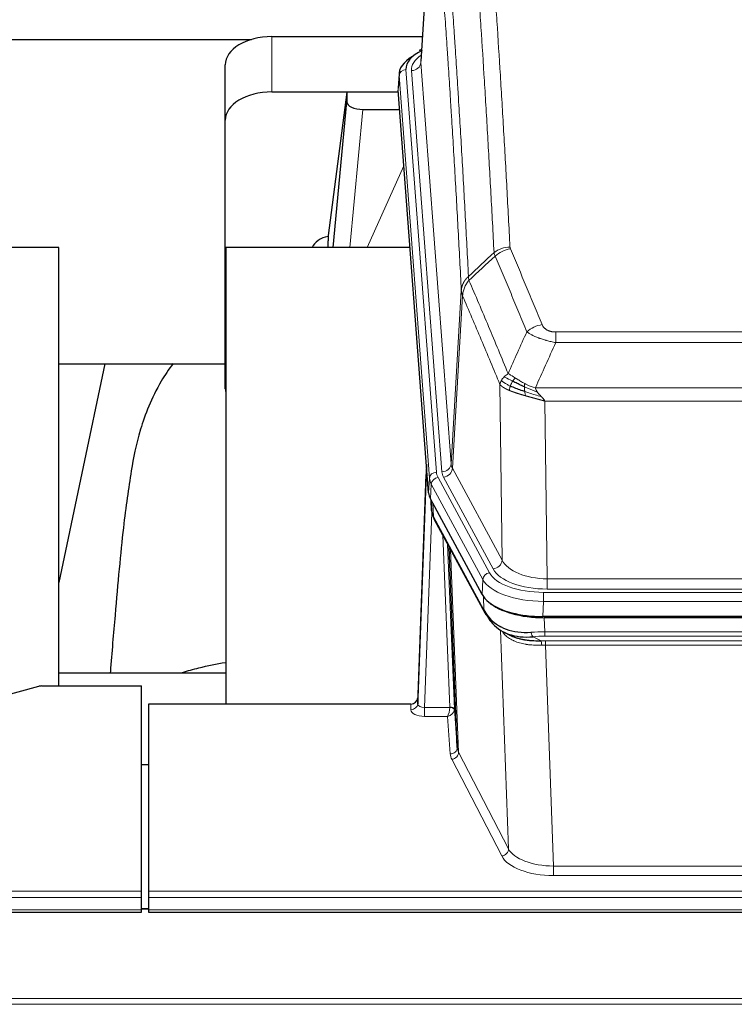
# Model space of a CAD drawing. Header units: inches. Extents: x 0 to 23760, y -13 to 16800.
# Tile 252 of 256: x 19195 to 19503, y 14163 to 14587. Entities that reach past the tile are written whole.
import ezdxf

# ---------------------------------------------------------------- set-up
doc = ezdxf.new("R2010")
doc.units = ezdxf.units.IN
doc.layers.add('1', color=7, linetype='Continuous', true_color=0xffffff)

msp = doc.modelspace()

# ---------------------------------------------------------------- linework, layer by layer
at = {"layer": '1', "color": 2, "linetype": 'Continuous', "lineweight": 25}
for p, q in [((19373.15, 14655.886), (19367.9, 14569.25)), ((19128.858, 14578.645), (19295.042, 14578.645)), ((19303.722, 14579.849), (19368.543, 14579.849)), ((19368.212, 14574.393), (19367.268, 14573.957)), ((19283.722, 14543.873), (19283.722, 14567.675)), ((19358.521, 14563.9), (19358.14, 14557.617)), ((19303.722, 14556.047), (19358.207, 14556.047)), ((19336.032, 14555.957), (19327.984, 14494.172)), ((19358.215, 14555.957), (19336.032, 14555.957)), ((19336.032, 14555.957), (19336.032, 14551.726)), ((19371.264, 14383.38), (19358.146, 14556.834)), ((19330.121, 14489.07), (19336.032, 14551.726)), ((19343.005, 14548.506), (19358.776, 14548.506)), ((19283.722, 14428.219), (19283.722, 14543.873)), ((19327.983, 14494.165), (19327.984, 14494.172)), ((19327.983, 14494.165), (19327.983, 14491.98)), ((19212.008, 14489.07), (19134.065, 14489.07)), ((19212.008, 14300.268), (19212.008, 14489.07)), ((19284.008, 14489.07), (19284.008, 14292.503)), ((19363.278, 14489.07), (19284.008, 14489.07)), ((19211.95, 14438.991), (19283.695, 14438.991)), ((19231.852, 14438.989), (19212.009, 14344.833)), ((19370.327, 14395.762), (19366.57, 14295.123)), ((19366.559, 14292.586), (19370.247, 14391.368)), ((19394.303, 14339.588), (19372.048, 14380.803)), ((19372.176, 14380.566), (19372.539, 14375.764)), ((19372.533, 14375.878), (19372.362, 14380.222)), ((19372.533, 14375.878), (19372.539, 14375.764)), ((19373.677, 14371.968), (19395.424, 14331.693)), ((19383.584, 14273.758), (19380.156, 14359.968)), ((19636.871, 14330.15), (19420.465, 14330.15)), ((19636.28, 14329.669), (19421.057, 14329.669)), ((19403.566, 14323.516), (19406.309, 14322.13)), ((19284.006, 14305.841), (19212.009, 14305.841)), ((19204.711, 14300.268), (19247.668, 14300.268)), ((19247.668, 14211.867), (19247.668, 14300.268)), ((19203.212, 14300.073), (19187.048, 14295.542)), ((19250.668, 14292.501), (19250.668, 14211.867)), ((19363.571, 14292.501), (19250.668, 14292.501)), ((19366.57, 14295.123), (19366.559, 14292.586)), ((19382.355, 14290.375), (19383.584, 14273.758)), ((19250.668, 14266.303), (19247.668, 14266.303)), ((19247.668, 14209.133), (19247.668, 14211.867)), ((19250.668, 14211.867), (19250.668, 14209.133)), ((19247.668, 14203.885), (19247.668, 14209.133)), ((19250.668, 14209.133), (19250.668, 14203.885)), ((18690.668, 14202.869), (19247.668, 14202.869)), ((19250.665, 14204.375), (19247.644, 14204.375)), ((19247.668, 14202.869), (19247.668, 14203.885)), ((19250.668, 14203.885), (19250.668, 14202.869)), ((19250.668, 14202.869), (19807.668, 14202.869))]:
    msp.add_line(p, q, dxfattribs=at)
at = {"layer": '1', "color": 110, "linetype": 'Continuous', "lineweight": 13}
for p, q in [((19373.152, 14655.264), (19367.904, 14568.675)), ((19303.722, 14556.047), (19303.722, 14579.849)), ((19367.904, 14568.675), (19380.971, 14395.902)), ((19358.527, 14563.113), (19358.146, 14556.834)), ((19371.637, 14389.753), (19358.527, 14563.113)), ((19361.521, 14565.683), (19374.632, 14392.323)), ((19363.912, 14565.248), (19376.979, 14392.475)), ((19343.005, 14548.506), (19337.398, 14489.071)), ((19344.81, 14489.071), (19360.607, 14524.293)), ((19380.971, 14395.902), (19385.347, 14470.578)), ((19385.904, 14468.245), (19381.552, 14393.993)), ((19425.997, 14452.697), (19631.339, 14452.697)), ((19425.997, 14448.134), (19425.997, 14452.697)), ((19631.339, 14448.134), (19425.997, 14448.134)), ((19402.904, 14354.449), (19401.946, 14430.1)), ((19417.265, 14428.654), (19640.071, 14428.654)), ((19635.958, 14422.91), (19421.378, 14422.91)), ((19421.378, 14422.91), (19422.347, 14346.414)), ((19381.552, 14393.993), (19402.904, 14354.449)), ((19371.264, 14383.38), (19371.637, 14389.753)), ((19375.329, 14390.032), (19397.503, 14348.966)), ((19399.028, 14350.641), (19377.676, 14390.184)), ((19372.422, 14387.175), (19372.048, 14380.803)), ((19394.596, 14346.11), (19372.422, 14387.175)), ((19372.179, 14380.562), (19372.533, 14375.878)), ((19373.1, 14378.856), (19373.318, 14373.298)), ((19372.683, 14374.906), (19369.552, 14291.054)), ((19373.318, 14373.298), (19395.065, 14333.023)), ((19380.358, 14291.141), (19377.335, 14365.193)), ((19379.462, 14361.253), (19382.355, 14290.375)), ((19380.702, 14358.958), (19384.169, 14271.747)), ((19394.303, 14339.588), (19394.596, 14346.11)), ((19422.347, 14342.001), (19422.347, 14346.414)), ((19422.347, 14346.414), (19634.99, 14346.414)), ((19395.065, 14333.023), (19394.889, 14338.658)), ((19420.758, 14340.577), (19636.578, 14340.577)), ((19420.758, 14336.672), (19420.758, 14340.577)), ((19634.99, 14342.001), (19422.347, 14342.001)), ((19420.758, 14336.672), (19420.465, 14330.15)), ((19636.578, 14336.672), (19420.758, 14336.672)), ((19421.057, 14329.669), (19421.247, 14323.577)), ((19405.655, 14230.132), (19402.219, 14324.272)), ((19416.223, 14321.484), (19419.677, 14319.738)), ((19421.247, 14323.577), (19636.089, 14323.577)), ((19421.247, 14321.712), (19421.247, 14323.577)), ((19636.089, 14321.712), (19421.247, 14321.712)), ((19421.589, 14317.904), (19421.589, 14319.77)), ((19421.589, 14319.77), (19635.747, 14319.77)), ((19421.589, 14317.904), (19425.063, 14222.729)), ((19635.747, 14317.904), (19421.589, 14317.904)), ((19363.561, 14290.053), (19363.571, 14292.501)), ((19369.552, 14291.054), (19380.357, 14291.054)), ((19369.552, 14291.054), (19369.552, 14287.139)), ((19369.552, 14287.139), (19379.394, 14287.139)), ((19380.588, 14270.991), (19379.394, 14287.139)), ((19384.169, 14271.747), (19405.655, 14230.132)), ((19402.746, 14227.069), (19381.261, 14268.684)), ((19425.063, 14222.729), (19632.273, 14222.729)), ((19425.063, 14222.729), (19425.063, 14218.627)), ((19632.273, 14218.627), (19425.063, 14218.627)), ((18690.668, 14211.867), (19247.668, 14211.867)), ((19250.668, 14211.867), (19807.668, 14211.867)), ((18690.668, 14209.133), (19247.668, 14209.133)), ((19250.668, 14209.133), (19807.668, 14209.133)), ((18690.668, 14203.885), (19247.668, 14203.885)), ((19247.644, 14204.149), (19250.665, 14204.149)), ((19250.668, 14203.885), (19807.668, 14203.885)), ((16465.168, 14165.755), (21690.168, 14165.755)), ((16465.168, 14163.199), (21690.168, 14163.199))]:
    msp.add_line(p, q, dxfattribs=at)
at = {"layer": '1', "color": 2, "linetype": 'Continuous', "lineweight": 25}
for centre, major_axis, ratio, start_param, end_param in [((19303.722, 14567.675), (-20, 0), 0.608706, 4.712389, 6.2831853), ((19385.54, 14566.057), (-24.034, 0.016), 0.461198, 5.4992389, 6.318352), ((19368.526, 14571.234), (1.258, -2.724), 0.6272114, 2.6666598, 3.1415983), ((19385.54, 14563.396), (-27.03, 0.194), 0.4633579, 5.618257, 6.3212481), ((19303.722, 14543.873), (-20, 0), 0.608706, 4.712389, 6.2831853), ((19343.059, 14551.751), (7.027, 0.031), 0.4617281, 3.1395348, 4.7027345), ((19330.862, 14486.991), (10.208, 0), 0.7029015, 1.8567446, 2.8477011), ((19330.862, 14295.601), (-10.152, 515.131), 0.0020796, 5.0973622, 5.1034662), ((19303.722, 14428.219), (-20, 0), 0.608706, 0, 0.1694742), ((19398.284, 14383.819), (27.037, 0.006), 0.4611335, 3.1763491, 3.3855005), ((19400.328, 14356.089), (-27.174, 22.247), 0.2659533, 0.2482949, 0.2802751), ((19399.177, 14385.365), (26.161, 11.46), 0.4493681, 3.0159633, 3.1613144), ((19377.031, 14374.189), (3.584, 1.776), 0.8816114, 2.7716102, 3.1419462), ((19420.523, 14342.634), (27.023, 0.034), 0.4619935, 3.3853572, 3.670307), ((19420.523, 14342.634), (27.023, 0.034), 0.4619935, 3.670307, 4.7096668), ((19421.082, 14342.143), (27.01, 0.015), 0.4618579, 3.6271853, 4.7111791), ((19421.897, 14316.143), (-27.355, 20.182), 0.1876908, 0.3765826, 0.5974134), ((19398.944, 14333.593), (3.52, 1.9), 0.8606628, 3.1415888, 3.5094104), ((19419.201, 14313.281), (-23.434, 19.972), 0.1471226, 0.3626514, 0.5834823), ((19400.721, 14330.911), (3.195, 2.407), 0.6715965, 2.6043549, 3.391291), ((19420.994, 14344.961), (25.329, 12.681), 0.6929209, 3.2824386, 4.1662755), ((19420.994, 14344.961), (23.359, 16.381), 0.7286412, 3.1732971, 4.057134), ((19398.822, 14323.421), (-3.388, -2.127), 0.8041825, 3.1410453, 3.3164277), ((19204.714, 14298.811), (-3, 0.002), 0.4856498, 4.7136997, 5.2369038), ((19363.571, 14295.214), (3, 0.002), 0.9042699, 4.7116987, 6.2488686)]:
    msp.add_ellipse(centre, major_axis=major_axis, ratio=ratio, start_param=start_param, end_param=end_param, dxfattribs=at)
at = {"layer": '1', "color": 110, "linetype": 'Continuous', "lineweight": 13}
for centre, major_axis, ratio, start_param, end_param in [((19387.932, 14565.622), (-24.034, 0.016), 0.461198, 5.6862399, 6.318352), ((19363.912, 14568.796), (3.989, 0.302), 0.8864705, 4.6454478, 6.1638843), ((19361.521, 14563.022), (2.991, 0.226), 0.8864705, 1.5038552, 3.0222916), ((19406.301, 14480.949), (-9.987, -0.512), 0.8285973, 4.6699673, 5.4273767), ((19406.489, 14480.157), (-9.188, -3.948), 0.8056434, 4.3791539, 5.1247913), ((19420.15, 14447.696), (-9.245, -3.812), 0.7933159, 4.3962573, 5.1392153), ((19370.247, 14389.215), (0.214, 6.443), 0.0117452, 0.5090713, 1.2305416), ((19376.979, 14396.023), (3.989, 0.302), 0.8864705, 4.6454478, 6.1638843), ((19377.676, 14393.732), (3.52, 1.9), 0.8606628, 4.2773553, 5.7957917), ((19400.997, 14396.414), (20.038, 0.241), 0.4621297, 3.1708089, 3.3799603), ((19373.246, 14391.277), (2.998, -0.112), 0.4302668, 3.1576572, 3.7226285), ((19374.632, 14389.662), (2.991, 0.226), 0.8864705, 1.5038552, 3.0222916), ((19398.65, 14390.052), (-27.028, 0.171), 0.4605352, 0.0378207, 0.2469722), ((19375.329, 14387.371), (2.64, 1.425), 0.8606628, 1.1357626, 2.6541991), ((19398.65, 14392.713), (24.033, 0.005), 0.4611335, 3.1763491, 3.3855005), ((19400.997, 14392.866), (24.033, 0.005), 0.4611335, 3.1763491, 3.3855005), ((19400.327, 14356.089), (-27.538, 20.422), 0.1820491, 0.3394771, 0.3714575), ((19377.197, 14373.869), (3.52, 1.9), 0.8606628, 2.7414655, 3.1415888), ((19399.028, 14354.189), (3.52, 1.9), 0.8606628, 4.2773553, 5.7957917), ((19422.267, 14357.022), (-20.002, 0.126), 0.5302672, 0.2567917, 1.5781041), ((19397.503, 14346.305), (2.64, 1.425), 0.8606628, 1.1357626, 2.6541991), ((19420.809, 14351.674), (24.02, 0.03), 0.4619935, 3.3853572, 4.7096668), ((19422.267, 14353.474), (-24.002, 0.049), 0.477994, 0.2537759, 1.5750883), ((19420.809, 14349.013), (-27.018, 0.111), 0.4567867, 0.246464, 1.5707737), ((19398.944, 14333.593), (3.52, 1.9), 0.8606628, 2.7414655, 3.1415888), ((19421.897, 14316.143), (-27.015, 0.091), 0.2751837, 4.7373543, 4.9581852), ((19416.223, 14325.319), (-0.368, 3.983), 0.2964475, 2.0527062, 2.8396422), ((19421.897, 14312.308), (-23.017, 0.318), 0.4083138, 4.7462544, 4.9670852), ((19422.379, 14309.957), (-24.025, 0.387), 0.4081205, 4.7518285, 4.8316761), ((19419.677, 14315.903), (0.131, -3.998), 0.1099517, 2.0830946, 2.8518059), ((19422.379, 14306.122), (-20.023, 0.877), 0.5868265, 4.777515, 4.8573626), ((19363.561, 14292.677), (-3, 0.013), 0.8746179, 1.5745081, 3.1116779), ((19369.564, 14292.677), (3.004, 0.138), 0.5390598, 3.1127167, 4.683513), ((19369.564, 14290.053), (6.003, 0.008), 0.4854373, 3.1388974, 4.7096937), ((19379.394, 14289.763), (0.506, 2.997), 0.2740591, 3.694004, 5.2037138), ((19379.394, 14289.763), (2.669, 1.608), 0.8008031, 4.262859, 5.7725688), ((19379.358, 14291.11), (-1.001, 0.011), 0.9036674, 3.0924533, 3.1882187), ((19380.357, 14290.193), (1.996, -0.13), 0.4297663, 0.0674602, 1.5988341), ((19380.358, 14290.28), (1.998, 0.082), 0.4302193, 0.0160628, 1.553239), ((19379.358, 14290.249), (2.996, 0.15), 0.8842154, 6.1784611, 6.2742266), ((19380.588, 14273.615), (-2.992, -0.221), 0.8740585, 1.5062672, 3.1117425), ((19403.587, 14271.388), (-23.014, 0.002), 0.4845187, 0.0358431, 0.2451673), ((19381.261, 14271.308), (-2.666, -1.376), 0.8484453, 1.1579292, 2.76165), ((19403.587, 14274.012), (-20.016, 0.121), 0.4848834, 0.0387668, 0.248091), ((19402.746, 14229.693), (-2.666, -1.376), 0.8484453, 1.1579292, 2.76165), ((19425.07, 14232.402), (-20.013, 0.104), 0.483363, 0.2476114, 1.5729934), ((19425.07, 14229.779), (23.012, 0.004), 0.4845836, 3.3866449, 4.7120269)]:
    msp.add_ellipse(centre, major_axis=major_axis, ratio=ratio, start_param=start_param, end_param=end_param, dxfattribs=at)
for points, knots in [([(19399.434, 14486.862), (19398.995, 14495.431), (19398.104, 14512.329), (19397.182, 14528.752), (19396.479, 14540.891), (19396.243, 14544.907), (19395.766, 14552.881), (19395.526, 14556.837), (19394.8, 14568.619), (19394.308, 14576.351), (19393.684, 14585.865), (19393.558, 14587.76), (19393.307, 14591.534), (19392.928, 14597.172), (19392.545, 14602.739), (19391.773, 14613.781), (19390.729, 14628.253), (19389.12, 14649.214), (19388.018, 14662.688), (19387.459, 14669.301)], [0, 0, 0, 0, 0.125, 0.25, 0.25, 0.3125, 0.3125, 0.375, 0.375, 0.5, 0.5, 0.53125, 0.53125, 0.5625, 0.625, 0.625, 0.75, 0.875, 1, 1, 1, 1]), ([(19394.343, 14671.89), (19394.9, 14665.27), (19396.001, 14651.78), (19397.608, 14630.795), (19398.651, 14616.306), (19399.421, 14605.252), (19399.804, 14599.678), (19400.182, 14594.033), (19400.434, 14590.255), (19400.559, 14588.358), (19401.182, 14578.833), (19401.674, 14571.092), (19402.399, 14559.296), (19402.639, 14555.335), (19403.115, 14547.352), (19403.35, 14543.331), (19404.053, 14531.178), (19404.973, 14514.736), (19405.863, 14497.817), (19406.301, 14489.239)], [0, 0, 0, 0, 0.125, 0.25, 0.375, 0.375, 0.4375, 0.46875, 0.46875, 0.5, 0.5, 0.625, 0.625, 0.6875, 0.6875, 0.75, 0.75, 0.875, 1, 1, 1, 1]), ([(19376.208, 14661.88), (19376.779, 14655.189), (19377.907, 14641.547), (19379.552, 14620.305), (19380.618, 14605.626), (19381.407, 14594.422), (19381.798, 14588.772), (19382.249, 14582.095), (19382.442, 14579.215), (19382.57, 14577.291), (19382.634, 14576.327), (19382.953, 14571.497), (19383.332, 14565.654), (19383.77, 14558.754), (19383.957, 14555.779), (19384.081, 14553.791), (19384.143, 14552.796), (19384.699, 14543.818), (19385.672, 14527.61), (19387.082, 14502.558), (19387.991, 14485.362), (19388.437, 14476.64)], [0, 0, 0, 0, 0.125, 0.25, 0.375, 0.375, 0.4375, 0.46875, 0.484375, 0.484375, 0.5, 0.5, 0.5625, 0.59375, 0.609375, 0.609375, 0.625, 0.625, 0.75, 0.875, 1, 1, 1, 1]), ([(19385.347, 14470.578), (19384.903, 14479.272), (19383.997, 14496.414), (19382.59, 14521.388), (19381.62, 14537.546), (19381.065, 14546.497), (19381.004, 14547.489), (19380.88, 14549.471), (19380.694, 14552.437), (19380.257, 14559.316), (19379.878, 14565.142), (19379.561, 14569.957), (19379.497, 14570.918), (19379.369, 14572.836), (19379.177, 14575.708), (19378.727, 14582.365), (19378.337, 14587.999), (19377.551, 14599.17), (19376.487, 14613.806), (19374.846, 14634.987), (19373.722, 14648.591), (19373.152, 14655.264)], [0, 0, 0, 0, 0.125, 0.25, 0.375, 0.375, 0.390625, 0.390625, 0.40625, 0.4375, 0.5, 0.5, 0.515625, 0.515625, 0.53125, 0.5625, 0.625, 0.625, 0.75, 0.875, 1, 1, 1, 1]), ([(19406.489, 14488.444), (19406.433, 14488.574), (19406.389, 14488.706), (19406.327, 14488.971), (19406.308, 14489.104), (19406.301, 14489.239)], [0, 0, 0, 0, 0.5, 0.5, 1, 1, 1, 1]), ([(19406.489, 14488.444), (19408.774, 14483.103), (19411.055, 14477.716), (19414.471, 14469.568), (19415.608, 14466.841), (19417.881, 14461.363), (19419.016, 14458.613), (19420.15, 14455.851)], [0, 0, 0, 0, 0.5, 0.5, 0.75, 0.75, 1, 1, 1, 1]), ([(19413.57, 14452.794), (19412.434, 14455.553), (19411.298, 14458.3), (19409.023, 14463.773), (19407.884, 14466.498), (19404.465, 14474.639), (19402.181, 14480.021), (19399.892, 14485.357)], [0, 0, 0, 0, 0.25, 0.25, 0.5, 0.5, 1, 1, 1, 1]), ([(19385.347, 14470.578), (19385.348, 14470.593), (19385.35, 14470.623), (19385.353, 14470.668), (19385.357, 14470.713), (19385.36, 14470.758), (19385.364, 14470.802), (19385.368, 14470.847), (19385.372, 14470.892), (19385.377, 14470.937), (19385.382, 14470.981), (19385.387, 14471.026), (19385.392, 14471.071), (19385.398, 14471.115), (19385.404, 14471.16), (19385.41, 14471.205), (19385.416, 14471.249), (19385.423, 14471.294), (19385.43, 14471.338), (19385.437, 14471.383), (19385.444, 14471.427), (19385.452, 14471.472), (19385.459, 14471.516), (19385.468, 14471.561), (19385.476, 14471.605), (19385.485, 14471.649), (19385.493, 14471.694), (19385.503, 14471.738), (19385.512, 14471.782), (19385.522, 14471.826), (19385.531, 14471.871), (19385.542, 14471.915), (19385.552, 14471.959), (19385.563, 14472.003), (19385.573, 14472.047), (19385.585, 14472.091), (19385.596, 14472.134), (19385.608, 14472.178), (19385.619, 14472.222), (19385.632, 14472.266), (19385.644, 14472.31), (19385.657, 14472.353), (19385.669, 14472.397), (19385.683, 14472.44), (19385.696, 14472.484), (19385.709, 14472.527), (19385.723, 14472.571), (19385.737, 14472.614), (19385.752, 14472.657), (19385.766, 14472.7), (19385.781, 14472.743), (19385.796, 14472.787), (19385.811, 14472.83), (19385.827, 14472.872), (19385.843, 14472.915), (19385.859, 14472.958), (19385.875, 14473.001), (19385.892, 14473.044), (19385.908, 14473.086), (19385.925, 14473.129), (19385.943, 14473.171), (19385.96, 14473.214), (19385.978, 14473.256), (19385.996, 14473.298), (19386.014, 14473.34), (19386.032, 14473.382), (19386.051, 14473.425), (19386.07, 14473.466), (19386.089, 14473.508), (19386.108, 14473.55), (19386.128, 14473.592), (19386.148, 14473.633), (19386.168, 14473.675), (19386.188, 14473.716), (19386.209, 14473.758), (19386.23, 14473.799), (19386.257, 14473.852), (19386.291, 14473.917), (19386.331, 14473.994), (19386.373, 14474.071), (19386.415, 14474.147), (19386.459, 14474.223), (19386.503, 14474.298), (19386.547, 14474.374), (19386.593, 14474.449), (19386.639, 14474.523), (19386.687, 14474.597), (19386.734, 14474.671), (19386.783, 14474.745), (19386.833, 14474.818), (19386.883, 14474.891), (19386.934, 14474.963), (19386.985, 14475.036), (19387.038, 14475.107), (19387.091, 14475.179), (19387.145, 14475.25), (19387.199, 14475.32), (19387.255, 14475.39), (19387.311, 14475.46), (19387.368, 14475.529), (19387.425, 14475.598), (19387.483, 14475.667), (19387.542, 14475.735), (19387.602, 14475.803), (19387.662, 14475.87), (19387.723, 14475.937), (19387.785, 14476.003), (19387.847, 14476.069), (19387.91, 14476.134), (19387.974, 14476.199), (19388.038, 14476.264), (19388.103, 14476.328), (19388.168, 14476.391), (19388.234, 14476.454), (19388.301, 14476.517), (19388.369, 14476.579), (19388.414, 14476.62), (19388.437, 14476.64)], [0, 0, 0, 0, 0.0066687, 0.0133374, 0.0200061, 0.0266746, 0.0333432, 0.0400116, 0.0466801, 0.0533484, 0.0600168, 0.066685, 0.0733532, 0.0800214, 0.0866895, 0.0933575, 0.1000255, 0.1066935, 0.1133614, 0.1200292, 0.126697, 0.1333647, 0.1400324, 0.1467001, 0.1533676, 0.1600352, 0.1667026, 0.1733701, 0.1800374, 0.1867047, 0.193372, 0.2000392, 0.2067064, 0.2133735, 0.2200405, 0.2267075, 0.2333745, 0.2400414, 0.2467082, 0.253375, 0.2600418, 0.2667085, 0.2733751, 0.2800417, 0.2867082, 0.2933747, 0.3000412, 0.3067075, 0.3133739, 0.3200401, 0.3267064, 0.3333725, 0.3400387, 0.3467047, 0.3533708, 0.3600367, 0.3667026, 0.3733685, 0.3800343, 0.3867001, 0.3933658, 0.4000315, 0.4066971, 0.4133626, 0.4200281, 0.4266936, 0.433359, 0.4400243, 0.4466896, 0.4533549, 0.4600201, 0.4666852, 0.4733503, 0.4800154, 0.4866804, 0.4933453, 0.5000102, 0.5125098, 0.5250093, 0.5375088, 0.5500082, 0.5625077, 0.5750071, 0.5875066, 0.600006, 0.6125054, 0.6250049, 0.6375043, 0.6500037, 0.6625032, 0.6750026, 0.6875021, 0.7000016, 0.7125011, 0.7250006, 0.7375001, 0.7499997, 0.7624993, 0.7749989, 0.7874985, 0.7999982, 0.812498, 0.8249977, 0.8374975, 0.8499974, 0.8624973, 0.8749972, 0.8874972, 0.8999973, 0.9124974, 0.9249976, 0.9374978, 0.9499981, 0.9624985, 0.9749989, 0.9874994, 1, 1, 1, 1]), ([(19385.904, 14468.245), (19385.925, 14468.828), (19386.003, 14469.416), (19386.266, 14470.582), (19386.452, 14471.161), (19386.923, 14472.293), (19387.209, 14472.845), (19387.867, 14473.909), (19388.24, 14474.42), (19388.649, 14474.903)], [0, 0, 0, 0, 0.25, 0.25, 0.5, 0.5, 0.75, 0.75, 1, 1, 1, 1]), ([(19388.649, 14474.903), (19388.574, 14475.197), (19388.531, 14475.499), (19388.473, 14476.089), (19388.458, 14476.376), (19388.437, 14476.64)], [0, 0, 0, 0, 0.5, 0.5, 1, 1, 1, 1]), ([(19388.649, 14474.903), (19391.471, 14468.348), (19394.287, 14461.724), (19398.5, 14451.684), (19399.903, 14448.32), (19402.705, 14441.559), (19404.105, 14438.161), (19405.503, 14434.746)], [0, 0, 0, 0, 0.5, 0.5, 0.75, 0.75, 1, 1, 1, 1]), ([(19385.904, 14468.245), (19385.899, 14468.257), (19385.888, 14468.282), (19385.873, 14468.321), (19385.858, 14468.359), (19385.843, 14468.399), (19385.828, 14468.439), (19385.812, 14468.479), (19385.797, 14468.521), (19385.781, 14468.563), (19385.766, 14468.605), (19385.751, 14468.648), (19385.735, 14468.692), (19385.72, 14468.736), (19385.705, 14468.781), (19385.689, 14468.827), (19385.674, 14468.873), (19385.659, 14468.92), (19385.644, 14468.968), (19385.63, 14469.016), (19385.615, 14469.064), (19385.601, 14469.114), (19385.586, 14469.164), (19385.572, 14469.214), (19385.559, 14469.266), (19385.545, 14469.317), (19385.532, 14469.37), (19385.511, 14469.454), (19385.485, 14469.566), (19385.456, 14469.703), (19385.433, 14469.831), (19385.413, 14469.948), (19385.398, 14470.055), (19385.385, 14470.152), (19385.375, 14470.239), (19385.367, 14470.316), (19385.361, 14470.383), (19385.356, 14470.44), (19385.353, 14470.487), (19385.351, 14470.524), (19385.349, 14470.551), (19385.348, 14470.568), (19385.348, 14470.576), (19385.347, 14470.578)], [0, 0, 0, 0, 0.0155037, 0.0313049, 0.0474035, 0.0637997, 0.0804935, 0.097485, 0.1147743, 0.1323613, 0.1502462, 0.1684289, 0.1869096, 0.2056883, 0.224765, 0.2441397, 0.2638126, 0.2837835, 0.3040527, 0.32462, 0.3454856, 0.3666494, 0.3881116, 0.409872, 0.4319308, 0.454288, 0.4769435, 0.4998975, 0.5635611, 0.6228928, 0.6778927, 0.7285606, 0.7748966, 0.8169007, 0.8545729, 0.8879131, 0.9169214, 0.9415977, 0.9619421, 0.9779545, 0.989635, 0.9969835, 1, 1, 1, 1]), ([(19401.946, 14430.1), (19400.615, 14433.341), (19399.283, 14436.566), (19396.615, 14442.986), (19395.28, 14446.18), (19391.269, 14455.717), (19388.589, 14462.012), (19385.904, 14468.245)], [0, 0, 0, 0, 0.25, 0.25, 0.5, 0.5, 1, 1, 1, 1]), ([(19425.997, 14448.134), (19425.662, 14448.194), (19425.329, 14448.258), (19424.666, 14448.391), (19424.337, 14448.461), (19423.362, 14448.678), (19422.724, 14448.834), (19422.021, 14449.023), (19421.943, 14449.044), (19421.788, 14449.087), (19421.711, 14449.108), (19421.479, 14449.174), (19421.326, 14449.218), (19420.872, 14449.351), (19420.277, 14449.534), (19419.704, 14449.725), (19419.283, 14449.873), (19419.074, 14449.947), (19418.869, 14450.023), (19418.732, 14450.073), (19418.665, 14450.099), (19418.059, 14450.329), (19417.551, 14450.539), (19416.832, 14450.863), (19416.599, 14450.972), (19416.261, 14451.138), (19416.15, 14451.194), (19415.931, 14451.306), (19415.824, 14451.362), (19415.297, 14451.644), (19414.908, 14451.871), (19414.194, 14452.33), (19413.867, 14452.561), (19413.57, 14452.794)], [0, 0, 0, 0, 0.0625, 0.0625, 0.125, 0.125, 0.25, 0.25, 0.265625, 0.265625, 0.28125, 0.28125, 0.3125, 0.3125, 0.375, 0.4375, 0.4375, 0.46875, 0.484375, 0.484375, 0.5, 0.5, 0.625, 0.625, 0.6875, 0.6875, 0.71875, 0.71875, 0.75, 0.75, 0.875, 0.875, 1, 1, 1, 1]), ([(19425.997, 14452.697), (19425.814, 14452.697), (19425.632, 14452.702), (19425.268, 14452.72), (19425.088, 14452.735), (19424.733, 14452.773), (19424.557, 14452.797), (19424.211, 14452.855), (19424.04, 14452.89), (19423.829, 14452.94), (19423.787, 14452.95), (19423.703, 14452.971), (19423.579, 14453.004), (19423.457, 14453.04), (19423.218, 14453.115), (19422.911, 14453.224), (19422.623, 14453.351), (19422.45, 14453.436), (19422.416, 14453.453), (19422.348, 14453.489), (19422.314, 14453.506), (19422.214, 14453.561), (19422.149, 14453.598), (19421.96, 14453.711), (19421.84, 14453.789), (19421.614, 14453.952), (19421.507, 14454.036), (19421.304, 14454.208), (19421.208, 14454.297), (19421.095, 14454.411), (19421.073, 14454.434), (19421.029, 14454.48), (19421.008, 14454.504), (19420.944, 14454.574), (19420.903, 14454.621), (19420.784, 14454.762), (19420.711, 14454.858), (19420.574, 14455.051), (19420.51, 14455.149), (19420.333, 14455.445), (19420.234, 14455.647), (19420.15, 14455.851)], [0, 0, 0, 0, 0.0625, 0.0625, 0.125, 0.125, 0.1875, 0.1875, 0.25, 0.25, 0.265625, 0.265625, 0.28125, 0.3125, 0.3125, 0.375, 0.4375, 0.4375, 0.453125, 0.453125, 0.46875, 0.46875, 0.5, 0.5, 0.5625, 0.5625, 0.625, 0.625, 0.6875, 0.6875, 0.703125, 0.703125, 0.71875, 0.71875, 0.75, 0.75, 0.8125, 0.8125, 0.875, 0.875, 1, 1, 1, 1]), ([(19401.946, 14430.1), (19402.003, 14430.386), (19402.086, 14430.673), (19402.299, 14431.246), (19402.43, 14431.531), (19402.585, 14431.813)], [0, 0, 0, 0, 0.5, 0.5, 1, 1, 1, 1]), ([(19402.585, 14431.813), (19402.742, 14432.088), (19402.922, 14432.36), (19403.326, 14432.891), (19403.55, 14433.15), (19403.796, 14433.401)], [0, 0, 0, 0, 0.5, 0.5, 1, 1, 1, 1]), ([(19406.468, 14429.397), (19406.033, 14429.601), (19405.623, 14429.805), (19404.093, 14430.621), (19403.198, 14431.229), (19402.585, 14431.813)], [0, 0, 0, 0, 0.25, 0.25, 1, 1, 1, 1]), ([(19403.796, 14433.401), (19404.042, 14433.645), (19404.308, 14433.881), (19404.878, 14434.33), (19405.182, 14434.544), (19405.503, 14434.746)], [0, 0, 0, 0, 0.5, 0.5, 1, 1, 1, 1]), ([(19407.454, 14431.47), (19407.082, 14431.658), (19406.726, 14431.841), (19405.365, 14432.546), (19404.494, 14433.018), (19403.796, 14433.401)], [0, 0, 0, 0, 0.25, 0.25, 1, 1, 1, 1]), ([(19408.678, 14432.851), (19408.379, 14433.044), (19408.089, 14433.233), (19406.962, 14433.953), (19406.196, 14434.419), (19405.503, 14434.746)], [0, 0, 0, 0, 0.25, 0.25, 1, 1, 1, 1]), ([(19407.454, 14431.47), (19407.553, 14431.626), (19407.654, 14431.773), (19407.911, 14432.117), (19408.068, 14432.301), (19408.379, 14432.617), (19408.532, 14432.749), (19408.678, 14432.851)], [0, 0, 0, 0, 0.25, 0.25, 0.625, 0.625, 1, 1, 1, 1]), ([(19412.647, 14430.443), (19412.467, 14430.539), (19412.289, 14430.636), (19411.582, 14431.031), (19411.067, 14431.337), (19410.073, 14431.951), (19409.593, 14432.258), (19408.979, 14432.655), (19408.828, 14432.754), (19408.678, 14432.851)], [0, 0, 0, 0, 0.125, 0.125, 0.5, 0.5, 0.875, 0.875, 1, 1, 1, 1]), ([(19405.978, 14427.552), (19405.966, 14427.557), (19405.943, 14427.566), (19405.908, 14427.581), (19405.873, 14427.596), (19405.837, 14427.612), (19405.801, 14427.627), (19405.764, 14427.643), (19405.727, 14427.659), (19405.69, 14427.675), (19405.652, 14427.692), (19405.614, 14427.708), (19405.576, 14427.725), (19405.537, 14427.742), (19405.498, 14427.76), (19405.458, 14427.777), (19405.418, 14427.795), (19405.378, 14427.813), (19405.338, 14427.831), (19405.297, 14427.85), (19405.256, 14427.869), (19405.215, 14427.888), (19405.173, 14427.907), (19405.131, 14427.926), (19405.089, 14427.946), (19405.047, 14427.966), (19405.004, 14427.986), (19404.961, 14428.007), (19404.918, 14428.027), (19404.874, 14428.048), (19404.831, 14428.069), (19404.787, 14428.091), (19404.743, 14428.113), (19404.699, 14428.135), (19404.654, 14428.157), (19404.61, 14428.179), (19404.565, 14428.202), (19404.52, 14428.225), (19404.475, 14428.248), (19404.429, 14428.271), (19404.384, 14428.295), (19404.338, 14428.319), (19404.293, 14428.343), (19404.247, 14428.368), (19404.201, 14428.392), (19404.155, 14428.417), (19404.109, 14428.443), (19404.063, 14428.468), (19404.017, 14428.494), (19403.971, 14428.52), (19403.925, 14428.546), (19403.878, 14428.573), (19403.832, 14428.6), (19403.786, 14428.627), (19403.74, 14428.654), (19403.694, 14428.682), (19403.647, 14428.71), (19403.601, 14428.738), (19403.555, 14428.767), (19403.509, 14428.795), (19403.463, 14428.825), (19403.417, 14428.854), (19403.372, 14428.883), (19403.326, 14428.913), (19403.281, 14428.944), (19403.235, 14428.974), (19403.19, 14429.005), (19403.145, 14429.036), (19403.1, 14429.067), (19403.056, 14429.099), (19403.011, 14429.13), (19402.967, 14429.163), (19402.923, 14429.195), (19402.88, 14429.228), (19402.836, 14429.261), (19402.793, 14429.294), (19402.75, 14429.328), (19402.708, 14429.361), (19402.666, 14429.396), (19402.624, 14429.43), (19402.582, 14429.465), (19402.541, 14429.5), (19402.5, 14429.535), (19402.46, 14429.571), (19402.42, 14429.607), (19402.381, 14429.643), (19402.342, 14429.679), (19402.303, 14429.716), (19402.265, 14429.753), (19402.227, 14429.791), (19402.19, 14429.828), (19402.154, 14429.866), (19402.118, 14429.904), (19402.082, 14429.943), (19402.047, 14429.982), (19402.013, 14430.021), (19401.979, 14430.06), (19401.957, 14430.087), (19401.946, 14430.1)], [0, 0, 0, 0, 0.0060657, 0.012223, 0.0184718, 0.0248123, 0.0312443, 0.0377679, 0.0443831, 0.0510899, 0.0578883, 0.0647782, 0.0717598, 0.0788329, 0.0859977, 0.093254, 0.1006019, 0.1080414, 0.1155725, 0.1231952, 0.1309095, 0.1387154, 0.1466129, 0.1546019, 0.1626826, 0.1708549, 0.1791188, 0.1874742, 0.1959213, 0.20446, 0.2130903, 0.2218121, 0.2306256, 0.2395307, 0.2485274, 0.2576156, 0.2667955, 0.276067, 0.2854301, 0.2948848, 0.3044311, 0.314069, 0.3237985, 0.3336196, 0.3435324, 0.3535367, 0.3636326, 0.3738202, 0.3840993, 0.3944701, 0.4049324, 0.4154864, 0.426132, 0.4368691, 0.4476979, 0.4586183, 0.4696303, 0.480734, 0.4919292, 0.503216, 0.5145945, 0.5260645, 0.5376262, 0.5492795, 0.5610244, 0.5728609, 0.584789, 0.5968087, 0.60892, 0.621123, 0.6334175, 0.6458037, 0.6582815, 0.6708509, 0.6835119, 0.6962645, 0.7091087, 0.7220445, 0.735072, 0.748191, 0.7614017, 0.774704, 0.7880979, 0.8015834, 0.8151605, 0.8288293, 0.8425896, 0.8564416, 0.8703852, 0.8844204, 0.8985472, 0.9127656, 0.9270756, 0.9414773, 0.9559705, 0.9705554, 0.9852319, 1, 1, 1, 1]), ([(19405.978, 14427.552), (19406.014, 14427.732), (19406.056, 14427.937), (19406.162, 14428.383), (19406.224, 14428.625), (19406.35, 14429.047), (19406.406, 14429.221), (19406.468, 14429.397)], [0, 0, 0, 0, 0.375, 0.375, 0.75, 0.75, 1, 1, 1, 1]), ([(19412.981, 14425.22), (19412.959, 14425.226), (19412.915, 14425.239), (19412.849, 14425.257), (19412.783, 14425.276), (19412.717, 14425.295), (19412.651, 14425.314), (19412.585, 14425.333), (19412.518, 14425.352), (19412.452, 14425.371), (19412.386, 14425.39), (19412.319, 14425.409), (19412.253, 14425.428), (19412.186, 14425.447), (19412.12, 14425.467), (19412.053, 14425.486), (19411.987, 14425.505), (19411.92, 14425.525), (19411.853, 14425.544), (19411.786, 14425.564), (19411.72, 14425.583), (19411.653, 14425.603), (19411.586, 14425.623), (19411.519, 14425.643), (19411.452, 14425.662), (19411.385, 14425.682), (19411.318, 14425.702), (19411.251, 14425.722), (19411.184, 14425.742), (19411.117, 14425.762), (19411.05, 14425.782), (19410.983, 14425.803), (19410.916, 14425.823), (19410.849, 14425.843), (19410.782, 14425.864), (19410.714, 14425.884), (19410.647, 14425.904), (19410.58, 14425.925), (19410.513, 14425.946), (19410.446, 14425.966), (19410.379, 14425.987), (19410.312, 14426.008), (19410.245, 14426.029), (19410.178, 14426.05), (19410.111, 14426.071), (19410.044, 14426.092), (19409.977, 14426.113), (19409.91, 14426.134), (19409.843, 14426.155), (19409.776, 14426.176), (19409.709, 14426.198), (19409.642, 14426.219), (19409.575, 14426.241), (19409.508, 14426.262), (19409.442, 14426.284), (19409.375, 14426.305), (19409.308, 14426.327), (19409.242, 14426.349), (19409.175, 14426.371), (19409.109, 14426.393), (19409.042, 14426.415), (19408.976, 14426.437), (19408.91, 14426.459), (19408.843, 14426.481), (19408.777, 14426.503), (19408.711, 14426.526), (19408.645, 14426.548), (19408.579, 14426.57), (19408.513, 14426.593), (19408.447, 14426.615), (19408.382, 14426.638), (19408.316, 14426.661), (19408.25, 14426.684), (19408.185, 14426.707), (19408.12, 14426.729), (19408.054, 14426.752), (19407.989, 14426.776), (19407.924, 14426.799), (19407.859, 14426.822), (19407.795, 14426.845), (19407.73, 14426.869), (19407.665, 14426.892), (19407.601, 14426.915), (19407.537, 14426.939), (19407.472, 14426.963), (19407.408, 14426.986), (19407.344, 14427.01), (19407.28, 14427.034), (19407.217, 14427.058), (19407.153, 14427.082), (19407.09, 14427.106), (19407.027, 14427.13), (19406.964, 14427.154), (19406.901, 14427.179), (19406.838, 14427.203), (19406.775, 14427.227), (19406.713, 14427.252), (19406.651, 14427.276), (19406.589, 14427.301), (19406.527, 14427.326), (19406.465, 14427.351), (19406.403, 14427.375), (19406.342, 14427.4), (19406.281, 14427.425), (19406.22, 14427.451), (19406.159, 14427.476), (19406.098, 14427.501), (19406.038, 14427.526), (19405.998, 14427.543), (19405.978, 14427.552)], [0, 0, 0, 0, 0.0082024, 0.0164263, 0.0246716, 0.0329384, 0.0412265, 0.0495362, 0.0578672, 0.0662198, 0.0745938, 0.0829892, 0.0914062, 0.0998446, 0.1083045, 0.1167859, 0.1252887, 0.1338131, 0.1423589, 0.1509263, 0.1595151, 0.1681255, 0.1767574, 0.1854108, 0.1940858, 0.2027822, 0.2115002, 0.2202398, 0.2290008, 0.2377835, 0.2465876, 0.2554134, 0.2642606, 0.2731295, 0.2820199, 0.2909319, 0.2998654, 0.3088206, 0.3177973, 0.3267956, 0.3358154, 0.3448569, 0.35392, 0.3630047, 0.3721109, 0.3812388, 0.3903883, 0.3995594, 0.4087522, 0.4179665, 0.4272025, 0.4364601, 0.4457393, 0.4550402, 0.4643627, 0.4737069, 0.4830727, 0.4924601, 0.5018692, 0.5113, 0.5207524, 0.5302265, 0.5397222, 0.5492397, 0.5587788, 0.5683395, 0.577922, 0.5875261, 0.5971519, 0.6067994, 0.6164686, 0.6261595, 0.6358721, 0.6456064, 0.6553624, 0.6651401, 0.6749395, 0.6847606, 0.6946034, 0.704468, 0.7143542, 0.7242622, 0.734192, 0.7441434, 0.7541166, 0.7641115, 0.7741282, 0.7841666, 0.7942268, 0.8043087, 0.8144123, 0.8245377, 0.8346848, 0.8448538, 0.8550444, 0.8652568, 0.875491, 0.885747, 0.8960247, 0.9063242, 0.9166455, 0.9269886, 0.9373534, 0.9477401, 0.9581485, 0.9685787, 0.9790306, 0.9895044, 1, 1, 1, 1]), ([(19406.468, 14429.397), (19406.499, 14429.486), (19406.531, 14429.575), (19406.666, 14429.932), (19406.779, 14430.202), (19407.028, 14430.731), (19407.164, 14430.989), (19407.356, 14431.313), (19407.404, 14431.393), (19407.454, 14431.47)], [0, 0, 0, 0, 0.125, 0.125, 0.5, 0.5, 0.875, 0.875, 1, 1, 1, 1]), ([(19412.497, 14429.073), (19412.496, 14429.228), (19412.497, 14429.376), (19412.511, 14429.72), (19412.527, 14429.903), (19412.575, 14430.216), (19412.607, 14430.345), (19412.647, 14430.443)], [0, 0, 0, 0, 0.25, 0.25, 0.625, 0.625, 1, 1, 1, 1]), ([(19418.136, 14426.756), (19416.726, 14427.278), (19415.289, 14427.861), (19413.419, 14428.666), (19412.955, 14428.869), (19412.497, 14429.073)], [0, 0, 0, 0, 0.75, 0.75, 1, 1, 1, 1]), ([(19412.666, 14427.013), (19412.654, 14427.1), (19412.642, 14427.188), (19412.598, 14427.541), (19412.569, 14427.809), (19412.525, 14428.335), (19412.51, 14428.592), (19412.5, 14428.916), (19412.498, 14428.996), (19412.497, 14429.073)], [0, 0, 0, 0, 0.125, 0.125, 0.5, 0.5, 0.875, 0.875, 1, 1, 1, 1]), ([(19417.265, 14428.654), (19416.045, 14428.92), (19414.869, 14429.362), (19413.375, 14430.066), (19413.008, 14430.251), (19412.647, 14430.443)], [0, 0, 0, 0, 0.75, 0.75, 1, 1, 1, 1]), ([(19418.136, 14426.756), (19418.018, 14426.913), (19417.908, 14427.071), (19417.659, 14427.465), (19417.534, 14427.702), (19417.348, 14428.177), (19417.287, 14428.415), (19417.265, 14428.654)], [0, 0, 0, 0, 0.25, 0.25, 0.625, 0.625, 1, 1, 1, 1]), ([(19412.981, 14425.22), (19412.947, 14425.391), (19412.908, 14425.588), (19412.826, 14426.019), (19412.783, 14426.254), (19412.716, 14426.668), (19412.69, 14426.839), (19412.666, 14427.013)], [0, 0, 0, 0, 0.375, 0.375, 0.75, 0.75, 1, 1, 1, 1]), ([(19419.807, 14424.858), (19418.035, 14425.362), (19416.205, 14425.892), (19413.832, 14426.634), (19413.244, 14426.822), (19412.666, 14427.013)], [0, 0, 0, 0, 0.75, 0.75, 1, 1, 1, 1]), ([(19421.378, 14422.91), (19421.356, 14422.916), (19421.312, 14422.929), (19421.245, 14422.948), (19421.179, 14422.967), (19421.112, 14422.986), (19421.045, 14423.005), (19420.979, 14423.024), (19420.912, 14423.042), (19420.845, 14423.061), (19420.777, 14423.08), (19420.71, 14423.099), (19420.643, 14423.118), (19420.575, 14423.137), (19420.508, 14423.156), (19420.44, 14423.175), (19420.372, 14423.194), (19420.304, 14423.213), (19420.236, 14423.232), (19420.168, 14423.25), (19420.1, 14423.269), (19420.032, 14423.288), (19419.963, 14423.307), (19419.895, 14423.326), (19419.826, 14423.345), (19419.758, 14423.364), (19419.689, 14423.383), (19419.62, 14423.402), (19419.551, 14423.421), (19419.482, 14423.44), (19419.413, 14423.459), (19419.344, 14423.478), (19419.275, 14423.497), (19419.205, 14423.516), (19419.136, 14423.535), (19419.067, 14423.554), (19418.997, 14423.573), (19418.927, 14423.592), (19418.858, 14423.611), (19418.788, 14423.63), (19418.718, 14423.649), (19418.648, 14423.668), (19418.578, 14423.687), (19418.508, 14423.706), (19418.437, 14423.725), (19418.367, 14423.744), (19418.297, 14423.764), (19418.226, 14423.783), (19418.156, 14423.802), (19418.085, 14423.821), (19418.015, 14423.84), (19417.944, 14423.859), (19417.873, 14423.878), (19417.803, 14423.898), (19417.732, 14423.917), (19417.661, 14423.936), (19417.59, 14423.955), (19417.519, 14423.974), (19417.448, 14423.994), (19417.377, 14424.013), (19417.305, 14424.032), (19417.234, 14424.051), (19417.163, 14424.071), (19417.091, 14424.09), (19417.02, 14424.109), (19416.948, 14424.129), (19416.877, 14424.148), (19416.805, 14424.167), (19416.734, 14424.187), (19416.662, 14424.206), (19416.59, 14424.226), (19416.519, 14424.245), (19416.447, 14424.264), (19416.375, 14424.284), (19416.303, 14424.303), (19416.231, 14424.323), (19416.159, 14424.342), (19416.087, 14424.362), (19416.015, 14424.381), (19415.943, 14424.401), (19415.871, 14424.421), (19415.799, 14424.44), (19415.727, 14424.46), (19415.655, 14424.479), (19415.583, 14424.499), (19415.511, 14424.519), (19415.438, 14424.538), (19415.366, 14424.558), (19415.294, 14424.578), (19415.222, 14424.597), (19415.149, 14424.617), (19415.077, 14424.637), (19415.005, 14424.657), (19414.932, 14424.677), (19414.86, 14424.696), (19414.788, 14424.716), (19414.715, 14424.736), (19414.643, 14424.756), (19414.571, 14424.776), (19414.498, 14424.796), (19414.426, 14424.816), (19414.354, 14424.836), (19414.281, 14424.856), (19414.209, 14424.876), (19414.137, 14424.896), (19414.064, 14424.916), (19413.992, 14424.936), (19413.919, 14424.956), (19413.847, 14424.976), (19413.775, 14424.997), (19413.703, 14425.017), (19413.63, 14425.037), (19413.558, 14425.057), (19413.486, 14425.077), (19413.413, 14425.098), (19413.341, 14425.118), (19413.269, 14425.138), (19413.197, 14425.159), (19413.125, 14425.179), (19413.053, 14425.2), (19413.005, 14425.213), (19412.981, 14425.22)], [0, 0, 0, 0, 0.007775, 0.0155603, 0.0233558, 0.0311618, 0.038978, 0.0468046, 0.0546416, 0.0624889, 0.0703466, 0.0782147, 0.0860931, 0.093982, 0.1018813, 0.109791, 0.1177112, 0.1256417, 0.1335828, 0.1415343, 0.1494962, 0.1574687, 0.1654516, 0.173445, 0.1814489, 0.1894634, 0.1974883, 0.2055238, 0.2135699, 0.2216264, 0.2296936, 0.2377713, 0.2458596, 0.2539585, 0.2620679, 0.270188, 0.2783187, 0.28646, 0.2946119, 0.3027745, 0.3109477, 0.3191316, 0.3273261, 0.3355314, 0.3437472, 0.3519738, 0.3602111, 0.3684591, 0.3767178, 0.3849872, 0.3932673, 0.4015582, 0.4098598, 0.4181722, 0.4264954, 0.4348293, 0.443174, 0.4515295, 0.4598958, 0.4682728, 0.4766607, 0.4850594, 0.493469, 0.5018893, 0.5103206, 0.5187626, 0.5272155, 0.5356793, 0.544154, 0.5526395, 0.561136, 0.5696433, 0.5781615, 0.5866906, 0.5952307, 0.6037817, 0.6123436, 0.6209165, 0.6295003, 0.638095, 0.6467007, 0.6553174, 0.6639451, 0.6725838, 0.6812334, 0.6898941, 0.6985657, 0.7072484, 0.7159421, 0.7246468, 0.7333625, 0.7420893, 0.7508272, 0.759576, 0.768336, 0.777107, 0.7858891, 0.7946823, 0.8034866, 0.812302, 0.8211284, 0.829966, 0.8388147, 0.8476746, 0.8565455, 0.8654276, 0.8743209, 0.8832252, 0.8921408, 0.9010675, 0.9100054, 0.9189544, 0.9279147, 0.9368861, 0.9458688, 0.9548626, 0.9638676, 0.9728839, 0.9819114, 0.9909501, 1, 1, 1, 1]), ([(19419.807, 14424.858), (19419.734, 14424.938), (19419.66, 14425.018), (19419.363, 14425.336), (19419.142, 14425.573), (19418.714, 14426.047), (19418.509, 14426.283), (19418.257, 14426.598), (19418.195, 14426.677), (19418.136, 14426.756)], [0, 0, 0, 0, 0.125, 0.125, 0.5, 0.5, 0.875, 0.875, 1, 1, 1, 1]), ([(19421.378, 14422.91), (19421.226, 14423.159), (19421.05, 14423.405), (19420.667, 14423.894), (19420.459, 14424.137), (19420.102, 14424.539), (19419.955, 14424.699), (19419.807, 14424.858)], [0, 0, 0, 0, 0.375, 0.375, 0.75, 0.75, 1, 1, 1, 1]), ([(19419.996, 14317.875), (19419.507, 14317.855), (19419.023, 14317.842), (19418.063, 14317.833), (19417.588, 14317.837), (19416.645, 14317.863), (19416.179, 14317.885), (19415.253, 14317.95), (19414.795, 14317.992), (19414.113, 14318.071), (19413.887, 14318.1), (19413.55, 14318.148), (19413.437, 14318.165), (19413.214, 14318.199), (19413.103, 14318.217), (19412.552, 14318.311), (19412.121, 14318.396), (19411.277, 14318.586), (19410.453, 14318.799), (19409.667, 14319.053), (19408.9, 14319.329), (19408.527, 14319.478), (19408.118, 14319.658), (19408.072, 14319.678), (19407.982, 14319.719), (19407.937, 14319.74), (19407.803, 14319.802), (19407.537, 14319.927), (19407.279, 14320.058), (19406.774, 14320.325), (19406.452, 14320.512), (19405.835, 14320.903), (19405.541, 14321.106), (19404.981, 14321.528), (19404.714, 14321.746), (19404.336, 14322.085), (19404.214, 14322.199), (19404.036, 14322.374), (19403.977, 14322.433), (19403.862, 14322.551), (19403.805, 14322.61), (19403.557, 14322.877), (19403.376, 14323.088), (19403.208, 14323.302)], [0, 0, 0, 0, 0.0672484, 0.0672484, 0.1344967, 0.1344967, 0.2017451, 0.2017451, 0.2689935, 0.2689935, 0.3026176, 0.3026176, 0.3194297, 0.3194297, 0.3362418, 0.3362418, 0.4034902, 0.4034902, 0.4707386, 0.5379869, 0.5379869, 0.6052353, 0.6052353, 0.6136413, 0.6136413, 0.6220474, 0.6220474, 0.6388595, 0.6724837, 0.6724837, 0.739732, 0.739732, 0.8069804, 0.8069804, 0.8742287, 0.8742287, 0.9078529, 0.9078529, 0.924665, 0.924665, 0.9414771, 0.9414771, 1, 1, 1, 1])]:
    msp.add_open_spline(points, degree=3, knots=knots, dxfattribs=at)
for points in [[(19388.437, 14476.64), (19392.102, 14480.049), (19395.767, 14483.456), (19399.434, 14486.862)], [(19399.892, 14485.357), (19399.78, 14485.615), (19399.591, 14486.124), (19399.474, 14486.619), (19399.434, 14486.862)], [(19399.892, 14485.357), (19396.144, 14481.873), (19392.396, 14478.389), (19388.649, 14474.903)], [(19405.503, 14434.746), (19408.177, 14440.768), (19410.866, 14446.784), (19413.57, 14452.794)], [(19425.997, 14448.134), (19423.069, 14441.647), (19420.158, 14435.154), (19417.265, 14428.654)]]:
    msp.add_open_spline(points, degree=3, dxfattribs=at)
at = {"layer": '1', "color": 2, "linetype": 'Continuous', "lineweight": 25}
for points, knots in [([(19261.19, 14439.05), (19259.312, 14436.569), (19252.711, 14426.651), (19246.077, 14408.823), (19242.887, 14391.773), (19239.494, 14367.721), (19236.801, 14337.563), (19234.834, 14314.641), (19234.177, 14306.024), (19234.165, 14305.865)], [0, 0, 0, 0, 0.0518113, 0.2036205, 0.372795, 0.587921, 0.850882, 0.9972478, 1, 1, 1, 1]), ([(19412.666, 14427.013), (19412.377, 14427.108), (19412.091, 14427.204), (19410.957, 14427.591), (19410.133, 14427.886), (19408.569, 14428.484), (19407.827, 14428.787), (19406.909, 14429.194), (19406.685, 14429.295), (19406.468, 14429.397)], [0, 0, 0, 0, 0.125, 0.125, 0.5, 0.5, 0.875, 0.875, 1, 1, 1, 1]), ([(19412.497, 14429.073), (19412.268, 14429.175), (19412.041, 14429.278), (19411.14, 14429.687), (19410.48, 14429.995), (19409.211, 14430.6), (19408.601, 14430.897), (19407.829, 14431.282), (19407.64, 14431.377), (19407.454, 14431.47)], [0, 0, 0, 0, 0.125, 0.125, 0.5, 0.5, 0.875, 0.875, 1, 1, 1, 1]), ([(19406.259, 14322.156), (19406.361, 14322.104), (19406.466, 14322.052), (19406.663, 14321.958), (19406.756, 14321.914), (19406.896, 14321.85), (19406.943, 14321.829), (19407.038, 14321.786), (19407.465, 14321.598), (19407.906, 14321.423), (19408.713, 14321.132), (19409.542, 14320.863), (19410.414, 14320.635), (19411.309, 14320.427), (19411.767, 14320.333), (19412.353, 14320.229), (19412.471, 14320.209), (19412.709, 14320.169), (19412.828, 14320.15), (19413.188, 14320.095), (19413.428, 14320.062), (19414.153, 14319.968), (19414.641, 14319.916), (19415.625, 14319.832), (19416.121, 14319.8), (19417.122, 14319.754), (19417.627, 14319.739), (19418.645, 14319.727), (19419.159, 14319.729), (19419.677, 14319.738)], [0, 0, 0, 0, 0.0294734, 0.0294734, 0.0550135, 0.0550135, 0.0677836, 0.0677836, 0.0805537, 0.1827144, 0.1827144, 0.2848751, 0.3870358, 0.3870358, 0.4891965, 0.4891965, 0.5147367, 0.5147367, 0.5402769, 0.5402769, 0.5913572, 0.5913572, 0.6935179, 0.6935179, 0.7956786, 0.7956786, 0.8978393, 0.8978393, 1, 1, 1, 1]), ([(19265.251, 14306.069), (19267.544, 14306.798), (19273.585, 14308.504), (19279.947, 14309.78), (19283.847, 14310.4)], [0, 0, 0, 0, 0.3916437, 1, 1, 1, 1])]:
    msp.add_open_spline(points, degree=3, knots=knots, dxfattribs=at)
msp.add_open_spline([(19373.447, 14372.413), (19373.557, 14372.191), (19373.677, 14371.968)], degree=2, dxfattribs=at)

doc.saveas('drawing.dxf')
